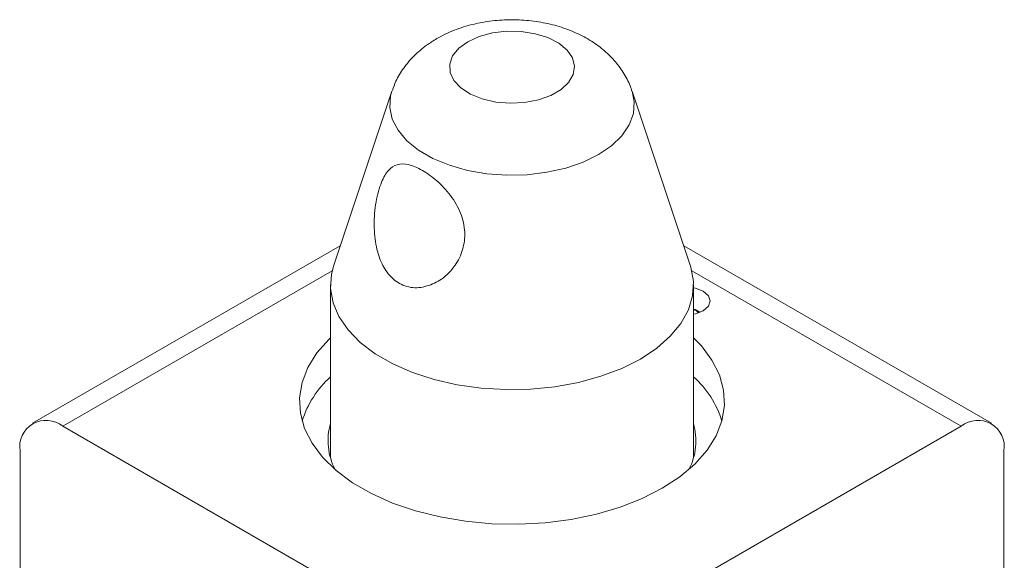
# Model space of a CAD drawing. Header units: millimetres. Extents: x 0 to 1118, y 0 to 864.
# Tile 20 of 22: x 881 to 907, y 381 to 395. Entities that reach past the tile are written whole.
import ezdxf

# ---------------------------------------------------------------- set-up
doc = ezdxf.new("R2010")
doc.units = ezdxf.units.MM

msp = doc.modelspace()

# ---------------------------------------------------------------- linework, layer by layer
at = {"color": 7, "linetype": 'Continuous', "lineweight": 15}
for p, q in [((890.6558, 393.3578), (889.131, 388.7953)), ((898.4835, 388.7953), (896.9587, 393.3578)), ((889.3, 389.3009), (881.2314, 384.643)), ((906.3831, 384.643), (898.3145, 389.3009)), ((889.0447, 388.2744), (889.0447, 383.7449)), ((898.5697, 383.7449), (898.5697, 388.2744)), ((898.7401, 387.5579), (898.666, 387.6007)), ((893.8072, 377.7627), (882.0251, 384.5644)), ((893.8072, 377.7627), (905.5894, 384.5644)), ((880.9026, 383.9162), (880.9026, 377.6439)), ((906.7119, 377.6439), (906.7119, 383.9162))]:
    msp.add_line(p, q, dxfattribs=at)
at = {"color": 9, "linetype": 'Continuous', "lineweight": 15}
for p, q in [((889.0874, 388.6413), (882.0251, 384.5644)), ((905.5894, 384.5644), (898.5271, 388.6413))]:
    msp.add_line(p, q, dxfattribs=at)
at = {"color": 7, "linetype": 'Continuous', "lineweight": 15, "flags": 128}
for points in [[(892.6476, 394.6597), (892.4115, 394.4872), (892.2505, 394.288), (892.1735, 394.0727), (892.1846, 393.853), (892.2832, 393.6407), (892.4639, 393.4472), (892.717, 393.283), (893.0289, 393.1569), (893.3828, 393.0758), (893.7596, 393.0439), (894.1389, 393.0631), (894.5003, 393.1322), (894.8244, 393.2476), (895.0937, 393.403), (895.2935, 393.5901), (895.4133, 393.7988), (895.4465, 394.0178), (895.3913, 394.2353), (895.2507, 394.4395), (895.0323, 394.6196), (894.7479, 394.7657), (894.4127, 394.8701), (894.0449, 394.927), (893.6643, 394.9333), (893.2914, 394.8889), (892.9463, 394.796), (892.6476, 394.6597)], [(889.131, 388.7953), (889.0697, 388.5556), (889.0475, 388.1806), (889.114, 387.8073), (889.2679, 387.4427), (889.5064, 387.0936), (889.8249, 386.7666), (890.2177, 386.4676), (890.6773, 386.2022), (891.1952, 385.9755), (891.7618, 385.7916), (892.3665, 385.6539), (892.9981, 385.5651), (893.6447, 385.5267), (894.2943, 385.5395), (894.9348, 385.6033), (895.5544, 385.7168), (896.1414, 385.878), (896.6849, 386.0838), (897.1748, 386.3304)], [(897.1748, 386.3304), (897.602, 386.6132), (897.9585, 386.927), (898.2377, 387.2658), (898.4343, 387.6235), (898.5448, 387.9933), (898.567, 388.3683), (898.5005, 388.7416), (898.4835, 388.7953)], [(898.5697, 387.5097), (898.6223, 387.5207), (898.8251, 387.5989), (898.9605, 387.7159), (899.0081, 387.854), (898.9605, 387.9921), (898.8251, 388.1091), (898.6223, 388.1873), (898.5697, 388.1983)], [(889.0447, 386.8855), (889.0086, 386.8507), (888.6908, 386.4906), (888.4536, 386.1103), (888.3009, 385.7159), (888.235, 385.3135), (888.257, 384.9095), (888.3665, 384.5103), (888.5618, 384.1222), (888.8399, 383.7513), (889.1963, 383.4034), (889.6254, 383.0841), (890.1204, 382.7983), (890.6736, 382.5506), (891.2763, 382.3448), (891.9188, 382.1843), (892.5911, 382.0715), (893.2826, 382.0083), (893.9824, 381.9956), (894.6794, 382.0337), (895.3626, 382.1218), (896.0213, 382.2587), (896.6452, 382.4422), (897.2242, 382.6694), (897.7494, 382.9367), (898.2124, 383.2398), (898.6059, 383.5741), (898.9237, 383.9342), (899.1609, 384.3145), (899.3136, 384.7089), (899.3795, 385.1113), (899.3575, 385.5153), (899.248, 385.9145), (899.0527, 386.3026), (898.7746, 386.6735), (898.5697, 386.8855)]]:
    msp.add_lwpolyline(points, dxfattribs=at)
at = {"color": 9, "linetype": 'Continuous', "lineweight": 15, "flags": 128}
for points in [[(896.0768, 391.6966), (895.6723, 391.4988), (895.2169, 391.3422), (894.7231, 391.2309), (894.2043, 391.1681), (893.6746, 391.1555), (893.1486, 391.1934), (892.6405, 391.2807), (892.1643, 391.4151), (891.7329, 391.5929), (891.3581, 391.8093), (891.05, 392.0583), (890.8172, 392.3332), (890.666, 392.6265), (890.6004, 392.9302), (890.6223, 393.236), (890.6558, 393.3578)], [(896.9587, 393.3578), (897.0141, 393.0833), (896.9922, 392.7776), (896.8834, 392.4781), (896.6907, 392.193), (896.4194, 391.9301), (896.0768, 391.6966)]]:
    msp.add_lwpolyline(points, dxfattribs=at)
at = {"color": 7, "linetype": 'Continuous', "lineweight": 15}
for centre, radius, start, end in [((898.466, 387.2667), 0.3891, 47.48811, 74.53774), ((898.4644, 387.2825), 0.3585, 47.24014, 72.91295), ((890.8401, 383.901), 2.6607, 132.43486, 162.47913), ((896.8471, 383.9474), 2.5776, 17.02418, 48.06183), ((881.5869, 384.0272), 0.6933, 50.79671, 189.21404), ((890.6509, 384.1895), 1.6678, 164.37964, 207.14346), ((896.9498, 384.1909), 1.6806, 333.02825, 15.44865), ((906.0276, 384.0272), 0.6933, 350.78596, 129.20329)]:
    msp.add_arc(centre, radius, start, end, dxfattribs=at)
for points, knots in [([(896.9511, 393.3597), (896.9429, 393.3905), (896.9003, 393.5496), (896.7566, 393.8137), (896.526, 394.1411), (896.2345, 394.4313), (895.8906, 394.6852), (895.4928, 394.8985), (895.0468, 395.0656), (894.5638, 395.18), (894.0586, 395.2378), (893.5448, 395.2372), (893.0319, 395.1774), (892.5289, 395.0544), (892.13, 394.9011), (891.9078, 394.7798), (891.8352, 394.7401)], [0, 0, 0, 0, 0.0164539, 0.084969, 0.1538434, 0.2243448, 0.2976778, 0.374606, 0.454854, 0.5369545, 0.6193517, 0.7019656, 0.7854113, 0.8703273, 0.9576154, 1, 1, 1, 1]), ([(891.8352, 394.7401), (891.7442, 394.6838), (891.5291, 394.5509), (891.2324, 394.2962), (890.963, 393.9777), (890.7714, 393.6698), (890.6991, 393.4597), (890.6707, 393.3772)], [0, 0, 0, 0, 0.1739515, 0.4109245, 0.6379195, 0.857869, 1, 1, 1, 1]), ([(891.7763, 388.3196), (891.6398, 388.2686), (891.3661, 388.1663), (890.9503, 388.2367), (890.6157, 388.4712), (890.3783, 388.8279), (890.2286, 389.2904), (890.174, 389.8553), (890.2256, 390.4601), (890.3652, 390.9759), (890.5566, 391.3043), (890.7904, 391.4582), (891.0862, 391.4582), (891.4486, 391.3059), (891.8413, 391.0216), (892.2079, 390.6345), (892.4817, 390.1692), (892.5943, 389.6699), (892.5337, 389.1911), (892.3204, 388.7566), (892.0414, 388.4676), (891.8372, 388.3536), (891.7763, 388.3196)], [0, 0, 0, 0, 0.050971, 0.1021833, 0.1483365, 0.1923234, 0.2400246, 0.294955, 0.3561049, 0.4148517, 0.4651742, 0.5129341, 0.5635393, 0.6158589, 0.6671972, 0.7184936, 0.770823, 0.8214153, 0.8691054, 0.919013, 0.9758274, 1, 1, 1, 1])]:
    msp.add_open_spline(points, degree=3, knots=knots, dxfattribs=at)

doc.saveas('drawing.dxf')
